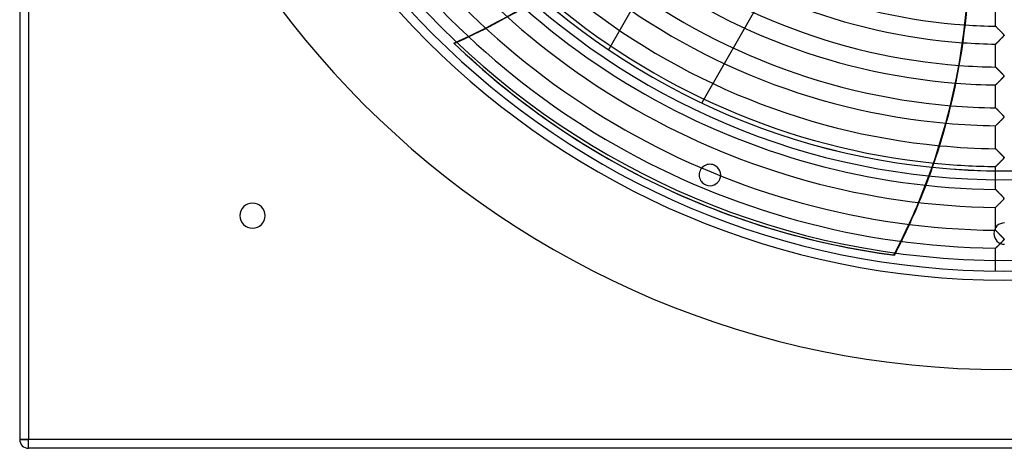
# Model space of a CAD drawing. Header units: millimetres. Extents: x -550 to 550, y -550 to 550.
# Tile 1 of 57: x -550 to 0, y -550 to -310. Entities that reach past the tile are written whole.
import ezdxf

# ---------------------------------------------------------------- set-up
doc = ezdxf.new("R2010")
doc.units = ezdxf.units.MM
doc.layers.add('HIDDEN', color=7, linetype='Continuous')
doc.layers.add('THICK', color=7, linetype='Continuous')

msp = doc.modelspace()

# ---------------------------------------------------------------- linework, layer by layer
at = {"layer": 'HIDDEN'}
for p, q in [((-545, 545), (-545, -545)), ((-4.99, -314.18), (-5, -314.17)), ((-4.97, -314.2), (-4.99, -314.18)), ((-4.94, -314.23), (-4.97, -314.2)), ((-4.9, -314.27), (-4.94, -314.23)), ((-4.84, -314.33), (-4.9, -314.27)), ((-4.78, -314.4), (-4.84, -314.33)), ((-4.7, -314.47), (-4.78, -314.4)), ((-4.62, -314.56), (-4.7, -314.47)), ((-4.52, -314.66), (-4.62, -314.56)), ((-4.42, -314.76), (-4.52, -314.66)), ((-4.3, -314.88), (-4.42, -314.76)), ((-4.18, -315), (-4.3, -314.88)), ((-4.06, -315.13), (-4.18, -315)), ((-3.93, -315.26), (-4.06, -315.13)), ((-3.79, -315.4), (-3.93, -315.26)), ((-3.65, -315.55), (-3.79, -315.4)), ((-3.5, -315.7), (-3.65, -315.55)), ((-3.34, -315.86), (-3.5, -315.7)), ((-3.18, -316.02), (-3.34, -315.86)), ((-3.01, -316.19), (-3.18, -316.02)), ((-2.83, -316.37), (-3.01, -316.19)), ((-2.66, -316.55), (-2.83, -316.37)), ((-2.47, -316.74), (-2.66, -316.55)), ((-2.28, -316.93), (-2.47, -316.74)), ((-2.09, -317.13), (-2.28, -316.93)), ((-1.9, -317.32), (-2.09, -317.13)), ((-1.71, -317.52), (-1.9, -317.32)), ((-1.53, -317.7), (-1.71, -317.52)), ((-1.36, -317.88), (-1.53, -317.7)), ((-1.2, -318.04), (-1.36, -317.88)), ((-1.05, -318.2), (-1.2, -318.04)), ((-0.91, -318.34), (-1.05, -318.2)), ((-0.79, -318.48), (-0.91, -318.34)), ((-0.68, -318.59), (-0.79, -318.48)), ((-0.59, -318.7), (-0.68, -318.59)), ((-0.51, -318.81), (-0.59, -318.7)), ((-0.43, -318.91), (-0.51, -318.81)), ((-0.37, -319), (-0.43, -318.91)), ((-307.29, -323.74), (-307.57, -323.6)), ((-5, -324.15), (-4.99, -324.14)), ((-4.99, -324.14), (-4.96, -324.11)), ((-4.96, -324.11), (-4.91, -324.06)), ((-4.91, -324.06), (-4.85, -324)), ((-4.85, -324), (-4.76, -323.92)), ((-4.76, -323.92), (-4.66, -323.82)), ((-4.66, -323.82), (-4.55, -323.7)), ((-4.55, -323.7), (-4.42, -323.58)), ((-4.42, -323.58), (-4.28, -323.44)), ((-4.28, -323.44), (-4.13, -323.29)), ((-4.13, -323.29), (-3.97, -323.13)), ((-3.97, -323.13), (-3.8, -322.96)), ((-3.8, -322.96), (-3.62, -322.79)), ((-3.62, -322.79), (-3.44, -322.61)), ((-3.44, -322.61), (-3.25, -322.42)), ((-3.25, -322.42), (-3.06, -322.23)), ((-3.06, -322.23), (-2.86, -322.03)), ((-2.86, -322.03), (-2.66, -321.83)), ((-2.66, -321.83), (-2.46, -321.63)), ((-2.46, -321.63), (-2.26, -321.43)), ((-2.26, -321.43), (-2.06, -321.23)), ((-2.06, -321.23), (-1.86, -321.03)), ((-1.86, -321.03), (-1.67, -320.83)), ((-1.67, -320.83), (-1.48, -320.64)), ((-1.48, -320.64), (-1.29, -320.45)), ((-1.29, -320.45), (-1.11, -320.26)), ((-1.11, -320.26), (-0.94, -320.09)), ((-0.94, -320.09), (-0.79, -319.92)), ((-0.79, -319.92), (-0.66, -319.78)), ((-0.66, -319.78), (-0.55, -319.64)), ((-0.55, -319.64), (-0.45, -319.53)), ((-0.45, -319.53), (-0.39, -319.42)), ((-0.39, -319.42), (-0.34, -319.33)), ((-0.34, -319.09), (-0.37, -319)), ((-0.32, -319.17), (-0.34, -319.09)), ((-0.34, -319.33), (-0.32, -319.24)), ((-0.32, -319.24), (-0.32, -319.17)), ((-221.19, -327.25), (-221.19, -327.25)), ((-4.99, -336.98), (-5, -336.97)), ((-4.98, -337), (-4.99, -336.98)), ((-4.94, -337.03), (-4.98, -337)), ((-4.9, -337.07), (-4.94, -337.03)), ((-4.85, -337.13), (-4.9, -337.07)), ((-4.78, -337.19), (-4.85, -337.13)), ((-4.71, -337.27), (-4.78, -337.19)), ((-4.63, -337.35), (-4.71, -337.27)), ((-4.53, -337.45), (-4.63, -337.35)), ((-4.43, -337.55), (-4.53, -337.45)), ((-4.32, -337.66), (-4.43, -337.55)), ((-4.2, -337.78), (-4.32, -337.66)), ((-4.08, -337.91), (-4.2, -337.78)), ((-3.95, -338.04), (-4.08, -337.91)), ((-3.81, -338.18), (-3.95, -338.04)), ((-3.67, -338.32), (-3.81, -338.18)), ((-3.52, -338.47), (-3.67, -338.32)), ((-3.37, -338.63), (-3.52, -338.47)), ((-3.21, -338.79), (-3.37, -338.63)), ((-3.04, -338.96), (-3.21, -338.79)), ((-2.87, -339.14), (-3.04, -338.96)), ((-2.69, -339.32), (-2.87, -339.14)), ((-2.51, -339.5), (-2.69, -339.32)), ((-2.32, -339.69), (-2.51, -339.5)), ((-2.13, -339.89), (-2.32, -339.69)), ((-1.93, -340.09), (-2.13, -339.89)), ((-1.75, -340.28), (-1.93, -340.09)), ((-1.56, -340.46), (-1.75, -340.28)), ((-1.39, -340.64), (-1.56, -340.46)), ((-1.23, -340.81), (-1.39, -340.64)), ((-1.08, -340.97), (-1.23, -340.81)), ((-4.54, -346.5), (-4.41, -346.37)), ((-4.41, -346.37), (-4.27, -346.23)), ((-4.27, -346.23), (-4.12, -346.08)), ((-4.12, -346.08), (-3.96, -345.92)), ((-3.96, -345.92), (-3.79, -345.75)), ((-3.79, -345.75), (-3.61, -345.57)), ((-3.61, -345.57), (-3.42, -345.39)), ((-3.42, -345.39), (-3.23, -345.2)), ((-3.23, -345.2), (-3.04, -345.01)), ((-3.04, -345.01), (-2.84, -344.81)), ((-2.84, -344.81), (-2.64, -344.61)), ((-2.64, -344.61), (-2.44, -344.41)), ((-2.44, -344.41), (-2.24, -344.21)), ((-2.24, -344.21), (-2.04, -344.01)), ((-2.04, -344.01), (-1.85, -343.81)), ((-1.85, -343.81), (-1.65, -343.62)), ((-1.65, -343.62), (-1.46, -343.42)), ((-1.46, -343.42), (-1.27, -343.23)), ((-1.27, -343.23), (-1.09, -343.04)), ((-1.09, -343.04), (-0.92, -342.86)), ((-0.94, -341.11), (-1.08, -340.97)), ((-0.81, -341.25), (-0.94, -341.11)), ((-0.92, -342.86), (-0.77, -342.7)), ((-0.71, -341.37), (-0.81, -341.25)), ((-0.77, -342.7), (-0.64, -342.56)), ((-0.61, -341.48), (-0.71, -341.37)), ((-0.64, -342.56), (-0.53, -342.42)), ((-0.52, -341.58), (-0.61, -341.48)), ((-0.53, -342.42), (-0.44, -342.31)), ((-0.45, -341.68), (-0.52, -341.58)), ((-0.38, -341.78), (-0.45, -341.68)), ((-0.44, -342.31), (-0.38, -342.2)), ((-0.34, -341.87), (-0.38, -341.78)), ((-0.38, -342.2), (-0.34, -342.11)), ((-0.32, -341.95), (-0.34, -341.87)), ((-0.34, -342.11), (-0.32, -342.03)), ((-0.32, -342.03), (-0.32, -341.95)), ((-5, -346.95), (-4.99, -346.94)), ((-4.99, -346.94), (-4.96, -346.91)), ((-4.96, -346.91), (-4.91, -346.86)), ((-4.91, -346.86), (-4.84, -346.8)), ((-4.84, -346.8), (-4.76, -346.71)), ((-4.76, -346.71), (-4.65, -346.61)), ((-4.65, -346.61), (-4.54, -346.5)), ((-169.08, -356.97), (-169.08, -356.97)), ((-4.99, -359.78), (-5, -359.78)), ((-4.97, -359.81), (-4.99, -359.78)), ((-4.93, -359.84), (-4.97, -359.81)), ((-4.89, -359.89), (-4.93, -359.84)), ((-4.82, -359.95), (-4.89, -359.89)), ((-4.75, -360.03), (-4.82, -359.95)), ((-4.66, -360.12), (-4.75, -360.03)), ((-4.57, -360.21), (-4.66, -360.12)), ((-4.46, -360.32), (-4.57, -360.21)), ((-4.35, -360.44), (-4.46, -360.32)), ((-4.23, -360.56), (-4.35, -360.44)), ((-4.1, -360.69), (-4.23, -360.56)), ((-3.97, -360.83), (-4.1, -360.69)), ((-3.82, -360.97), (-3.97, -360.83)), ((-3.68, -361.12), (-3.82, -360.97)), ((-3.52, -361.27), (-3.68, -361.12)), ((-3.36, -361.44), (-3.52, -361.27)), ((-3.2, -361.6), (-3.36, -361.44)), ((-3.03, -361.78), (-3.2, -361.6)), ((-2.85, -361.96), (-3.03, -361.78)), ((-2.67, -362.14), (-2.85, -361.96)), ((-2.48, -362.33), (-2.67, -362.14)), ((-2.29, -362.53), (-2.48, -362.33)), ((-2.09, -362.73), (-2.29, -362.53)), ((-1.9, -362.92), (-2.09, -362.73)), ((-3.66, -368.43), (-3.42, -368.19)), ((-3.42, -368.19), (-3.17, -367.94)), ((-3.17, -367.94), (-2.91, -367.68)), ((-2.91, -367.68), (-2.64, -367.42)), ((-2.64, -367.42), (-2.38, -367.15)), ((-2.38, -367.15), (-2.11, -366.88)), ((-2.11, -366.88), (-1.84, -366.61)), ((-1.71, -363.12), (-1.9, -362.92)), ((-1.84, -366.61), (-1.58, -366.34)), ((-1.53, -363.3), (-1.71, -363.12)), ((-1.58, -366.34), (-1.32, -366.08)), ((-1.36, -363.48), (-1.53, -363.3)), ((-1.2, -363.64), (-1.36, -363.48)), ((-1.32, -366.08), (-1.07, -365.82)), ((-1.05, -363.8), (-1.2, -363.64)), ((-1.07, -365.82), (-0.85, -365.59)), ((-0.92, -363.94), (-1.05, -363.8)), ((-0.79, -364.07), (-0.92, -363.94)), ((-0.85, -365.59), (-0.66, -365.37)), ((-0.69, -364.19), (-0.79, -364.07)), ((-0.6, -364.29), (-0.69, -364.19)), ((-0.66, -365.37), (-0.51, -365.2)), ((-0.51, -364.39), (-0.6, -364.29)), ((-0.44, -364.49), (-0.51, -364.39)), ((-0.51, -365.2), (-0.42, -365.07)), ((-0.38, -364.59), (-0.44, -364.49)), ((-0.42, -365.07), (-0.36, -364.97)), ((-0.34, -364.67), (-0.38, -364.59)), ((-0.36, -364.97), (-0.33, -364.89)), ((-0.32, -364.74), (-0.34, -364.67)), ((-0.33, -364.89), (-0.32, -364.82)), ((-0.32, -364.82), (-0.32, -364.74)), ((-5, -369.76), (-4.98, -369.74)), ((-4.98, -369.74), (-4.94, -369.7)), ((-4.94, -369.7), (-4.86, -369.62)), ((-4.86, -369.62), (-4.76, -369.52)), ((-4.76, -369.52), (-4.63, -369.39)), ((-4.63, -369.39), (-4.47, -369.23)), ((-4.47, -369.23), (-4.29, -369.06)), ((-4.29, -369.06), (-4.1, -368.86)), ((-4.1, -368.86), (-3.89, -368.65)), ((-3.89, -368.65), (-3.66, -368.43)), ((-4.99, -382.58), (-5, -382.58)), ((-4.97, -382.6), (-4.99, -382.58)), ((-4.94, -382.63), (-4.97, -382.6)), ((-4.9, -382.68), (-4.94, -382.63)), ((-4.85, -382.73), (-4.9, -382.68)), ((-4.78, -382.8), (-4.85, -382.73)), ((-4.71, -382.87), (-4.78, -382.8)), ((-4.62, -382.96), (-4.71, -382.87)), ((-4.53, -383.05), (-4.62, -382.96)), ((-4.43, -383.15), (-4.53, -383.05)), ((-4.32, -383.26), (-4.43, -383.15)), ((-4.21, -383.38), (-4.32, -383.26)), ((-4.09, -383.5), (-4.21, -383.38)), ((-3.96, -383.63), (-4.09, -383.5)), ((-3.83, -383.76), (-3.96, -383.63)), ((-3.7, -383.9), (-3.83, -383.76)), ((-3.55, -384.04), (-3.7, -383.9)), ((-3.41, -384.19), (-3.55, -384.04)), ((-3.25, -384.35), (-3.41, -384.19)), ((-3.1, -384.51), (-3.25, -384.35)), ((-2.93, -384.67), (-3.1, -384.51)), ((-2.76, -384.84), (-2.93, -384.67)), ((-2.59, -385.02), (-2.76, -384.84)), ((-3.03, -390.6), (-2.77, -390.35)), ((-2.77, -390.35), (-2.52, -390.09)), ((-2.42, -385.2), (-2.59, -385.02)), ((-2.52, -390.09), (-2.26, -389.83)), ((-2.23, -385.38), (-2.42, -385.2)), ((-2.26, -389.83), (-2, -389.57)), ((-2.05, -385.57), (-2.23, -385.38)), ((-1.87, -385.75), (-2.05, -385.57)), ((-2, -389.57), (-1.75, -389.31)), ((-1.7, -385.93), (-1.87, -385.75)), ((-1.75, -389.31), (-1.49, -389.06)), ((-1.53, -386.1), (-1.7, -385.93)), ((-1.37, -386.27), (-1.53, -386.1)), ((-1.49, -389.06), (-1.25, -388.8)), ((-1.22, -386.42), (-1.37, -386.27)), ((-1.25, -388.8), (-1.01, -388.56)), ((-1.08, -386.57), (-1.22, -386.42)), ((-0.95, -386.7), (-1.08, -386.57)), ((-1.01, -388.56), (-0.8, -388.34)), ((-0.83, -386.83), (-0.95, -386.7)), ((-0.73, -386.94), (-0.83, -386.83)), ((-0.8, -388.34), (-0.63, -388.14)), ((-0.64, -387.04), (-0.73, -386.94)), ((-0.56, -387.14), (-0.64, -387.04)), ((-0.63, -388.14), (-0.49, -387.98)), ((-0.48, -387.24), (-0.56, -387.14)), ((-0.49, -387.98), (-0.41, -387.86)), ((-0.42, -387.33), (-0.48, -387.24)), ((-0.37, -387.41), (-0.42, -387.33)), ((-0.41, -387.86), (-0.36, -387.77)), ((-0.34, -387.49), (-0.37, -387.41)), ((-0.36, -387.77), (-0.33, -387.7)), ((-0.32, -387.56), (-0.34, -387.49)), ((-0.33, -387.7), (-0.32, -387.62)), ((-0.32, -387.62), (-0.32, -387.56)), ((-162.26, -391.72), (-162.26, -391.72)), ((-5, -392.56), (-4.99, -392.54)), ((-5, -405.38), (-5, -394.96)), ((-4.99, -392.54), (-4.94, -392.5)), ((-4.94, -392.5), (-4.87, -392.43)), ((-4.87, -392.43), (-4.77, -392.33)), ((-4.77, -392.33), (-4.65, -392.21)), ((-4.65, -392.21), (-4.5, -392.07)), ((-4.5, -392.07), (-4.34, -391.9)), ((-4.34, -391.9), (-4.15, -391.72)), ((-4.15, -391.72), (-3.95, -391.52)), ((-3.95, -391.52), (-3.74, -391.31)), ((-3.74, -391.31), (-3.51, -391.08)), ((-3.51, -391.08), (-3.27, -390.84)), ((-3.27, -390.84), (-3.03, -390.6)), ((-194.18, -402.49), (-193.89, -402.62)), ((-166.85, -402.81), (-166.85, -402.81)), ((-5, -405.38), (-4.99, -405.38)), ((-4.99, -405.39), (-5, -405.38)), ((-4.99, -405.38), (-4.98, -405.4)), ((-4.97, -405.41), (-4.99, -405.39)), ((-4.98, -405.4), (-4.95, -405.43)), ((-4.94, -405.44), (-4.97, -405.41)), ((-4.95, -405.43), (-4.91, -405.47)), ((-4.89, -405.49), (-4.94, -405.44)), ((-4.91, -405.47), (-4.86, -405.52)), ((-4.84, -405.55), (-4.89, -405.49)), ((-4.86, -405.52), (-4.8, -405.58)), ((-4.77, -405.62), (-4.84, -405.55)), ((-4.8, -405.58), (-4.74, -405.65)), ((-4.69, -405.7), (-4.77, -405.62)), ((-4.74, -405.65), (-4.66, -405.73)), ((-4.6, -405.79), (-4.69, -405.7)), ((-4.66, -405.73), (-4.57, -405.82)), ((-4.5, -405.88), (-4.6, -405.79)), ((-4.57, -405.82), (-4.47, -405.91)), ((-4.4, -405.99), (-4.5, -405.88)), ((-4.47, -405.91), (-4.37, -406.02)), ((-4.29, -406.1), (-4.4, -405.99)), ((-4.37, -406.02), (-4.26, -406.13)), ((-4.17, -406.22), (-4.29, -406.1)), ((-4.26, -406.13), (-4.14, -406.25)), ((-4.04, -406.35), (-4.17, -406.22)), ((-4.14, -406.25), (-4.02, -406.38)), ((-3.91, -406.48), (-4.04, -406.35)), ((-4.02, -406.38), (-3.89, -406.51)), ((-3.78, -406.62), (-3.91, -406.48)), ((-3.89, -406.51), (-3.75, -406.65)), ((-3.64, -406.76), (-3.78, -406.62)), ((-3.75, -406.65), (-3.61, -406.79)), ((-3.49, -406.91), (-3.64, -406.76)), ((-3.61, -406.79), (-3.46, -406.94)), ((-3.34, -407.06), (-3.49, -406.91)), ((-3.46, -406.94), (-3.31, -407.09)), ((-3.18, -407.22), (-3.34, -407.06)), ((-3.31, -407.09), (-3.16, -407.25)), ((-3.02, -407.38), (-3.18, -407.22)), ((-3.16, -407.25), (-3, -407.41)), ((-2.85, -407.55), (-3.02, -407.38)), ((-3, -407.41), (-2.84, -407.57)), ((-2.68, -407.73), (-2.85, -407.55)), ((-2.84, -407.57), (-2.67, -407.74)), ((-2.51, -407.9), (-2.68, -407.73)), ((-2.67, -407.74), (-2.5, -407.91)), ((-2.33, -408.09), (-2.51, -407.9)), ((-2.5, -407.91), (-2.33, -408.08)), ((-2.33, -408.08), (-2.16, -408.26)), ((-2.15, -408.27), (-2.33, -408.09)), ((-1.94, -412.31), (-2.17, -412.55)), ((-2.16, -408.26), (-1.98, -408.44)), ((-1.96, -408.46), (-2.15, -408.27)), ((-2.03, -412.4), (-1.77, -412.14)), ((-1.98, -408.44), (-1.81, -408.62)), ((-1.79, -408.64), (-1.96, -408.46)), ((-1.7, -412.07), (-1.94, -412.31)), ((-1.81, -408.62), (-1.63, -408.8)), ((-1.62, -408.81), (-1.79, -408.64)), ((-1.77, -412.14), (-1.51, -411.88)), ((-1.46, -411.82), (-1.7, -412.07)), ((-1.63, -408.8), (-1.45, -408.98)), ((-1.46, -408.98), (-1.62, -408.81)), ((-1.51, -411.88), (-1.26, -411.61)), ((-1.3, -409.14), (-1.46, -408.98)), ((-1.23, -411.59), (-1.46, -411.82)), ((-1.45, -408.98), (-1.28, -409.16)), ((-1.16, -409.28), (-1.3, -409.14)), ((-1.28, -409.16), (-1.11, -409.33)), ((-1.26, -411.61), (-1.01, -411.36)), ((-1.02, -411.37), (-1.23, -411.59)), ((-1.02, -409.42), (-1.16, -409.28)), ((-1.11, -409.33), (-0.96, -409.49)), ((-0.9, -409.55), (-1.02, -409.42)), ((-0.83, -411.17), (-1.02, -411.37)), ((-1.01, -411.36), (-0.8, -411.13)), ((-0.96, -409.49), (-0.83, -409.64)), ((-0.79, -409.67), (-0.9, -409.55)), ((-0.83, -409.64), (-0.7, -409.77)), ((-0.67, -410.99), (-0.83, -411.17)), ((-0.8, -411.13), (-0.62, -410.93)), ((-0.7, -409.78), (-0.79, -409.67)), ((-0.7, -409.77), (-0.59, -409.9)), ((-0.61, -409.88), (-0.7, -409.78)), ((-0.54, -410.84), (-0.67, -410.99)), ((-0.62, -410.93), (-0.48, -410.77)), ((-0.53, -409.97), (-0.61, -409.88)), ((-0.59, -409.9), (-0.49, -410.03)), ((-0.44, -410.71), (-0.54, -410.84)), ((-0.46, -410.06), (-0.53, -409.97)), ((-0.49, -410.03), (-0.4, -410.15)), ((-0.48, -410.77), (-0.4, -410.65)), ((-0.4, -410.15), (-0.46, -410.06)), ((-0.36, -410.58), (-0.44, -410.71)), ((-0.4, -410.15), (-0.34, -410.27)), ((-0.36, -410.23), (-0.4, -410.15)), ((-0.4, -410.65), (-0.36, -410.57)), ((-0.33, -410.3), (-0.36, -410.23)), ((-0.32, -410.47), (-0.36, -410.58)), ((-0.36, -410.57), (-0.33, -410.5)), ((-0.34, -410.27), (-0.32, -410.37)), ((-0.32, -410.36), (-0.33, -410.3)), ((-0.33, -410.5), (-0.32, -410.43)), ((-0.32, -410.43), (-0.32, -410.36)), ((-0.32, -410.37), (-0.32, -410.47)), ((-4.99, -415.35), (-5, -415.36)), ((-5, -415.36), (-4.99, -415.35)), ((-5, -428.18), (-5, -415.36)), ((-4.99, -415.35), (-4.95, -415.31)), ((-4.96, -415.32), (-4.99, -415.35)), ((-4.9, -415.27), (-4.96, -415.32)), ((-4.95, -415.31), (-4.88, -415.24)), ((-4.83, -415.19), (-4.9, -415.27)), ((-4.88, -415.24), (-4.78, -415.15)), ((-4.74, -415.11), (-4.83, -415.19)), ((-4.78, -415.15), (-4.67, -415.03)), ((-4.64, -415), (-4.74, -415.11)), ((-4.67, -415.03), (-4.53, -414.89)), ((-4.52, -414.88), (-4.64, -415)), ((-4.53, -414.89), (-4.36, -414.73)), ((-4.39, -414.75), (-4.52, -414.88)), ((-4.24, -414.6), (-4.39, -414.75)), ((-4.36, -414.73), (-4.18, -414.55)), ((-4.08, -414.44), (-4.24, -414.6)), ((-4.18, -414.55), (-3.99, -414.36)), ((-3.9, -414.27), (-4.08, -414.44)), ((-3.99, -414.36), (-3.78, -414.15)), ((-3.72, -414.09), (-3.9, -414.27)), ((-3.78, -414.15), (-3.55, -413.92)), ((-3.52, -413.89), (-3.72, -414.09)), ((-3.55, -413.92), (-3.31, -413.69)), ((-3.31, -413.68), (-3.52, -413.89)), ((-3.31, -413.69), (-3.07, -413.44)), ((-3.09, -413.46), (-3.31, -413.68)), ((-2.87, -413.24), (-3.09, -413.46)), ((-3.07, -413.44), (-2.81, -413.19)), ((-2.64, -413.01), (-2.87, -413.24)), ((-2.81, -413.19), (-2.56, -412.93)), ((-2.41, -412.78), (-2.64, -413.01)), ((-2.56, -412.93), (-2.29, -412.67)), ((-2.17, -412.55), (-2.41, -412.78)), ((-2.29, -412.67), (-2.03, -412.4)), ((-427, -420), (-427, -420)), ((-413, -420), (-413, -420)), ((-5, -428.18), (-4.99, -428.19)), ((-4.99, -428.19), (-5, -428.18)), ((-4.99, -428.19), (-4.97, -428.21)), ((-4.97, -428.21), (-4.99, -428.19)), ((-4.97, -428.21), (-4.94, -428.24)), ((-4.93, -428.25), (-4.97, -428.21)), ((-4.94, -428.24), (-4.9, -428.29)), ((-4.89, -428.3), (-4.93, -428.25)), ((-4.9, -428.29), (-4.84, -428.34)), ((-4.82, -428.36), (-4.89, -428.3)), ((-4.84, -428.34), (-4.77, -428.42)), ((-4.75, -428.43), (-4.82, -428.36)), ((-4.77, -428.42), (-4.69, -428.5)), ((-4.67, -428.52), (-4.75, -428.43)), ((-4.69, -428.5), (-4.59, -428.59)), ((-4.57, -428.61), (-4.67, -428.52)), ((-4.59, -428.59), (-4.49, -428.7)), ((-4.47, -428.72), (-4.57, -428.61)), ((-4.49, -428.7), (-4.38, -428.81)), ((-4.36, -428.83), (-4.47, -428.72)), ((-4.38, -428.81), (-4.26, -428.93)), ((-4.24, -428.95), (-4.36, -428.83)), ((-56.36, -431.13), (-56.08, -431.27)), ((-4.26, -428.93), (-4.12, -429.07)), ((-4.12, -429.07), (-4.24, -428.95)), ((-4.12, -429.07), (-3.99, -429.21)), ((-3.99, -429.2), (-4.12, -429.07)), ((-3.86, -429.34), (-3.99, -429.2)), ((-3.99, -429.21), (-3.84, -429.36)), ((-3.72, -429.48), (-3.86, -429.34)), ((-3.84, -429.36), (-3.69, -429.51)), ((-3.57, -429.63), (-3.72, -429.48)), ((-3.69, -429.51), (-3.53, -429.67)), ((-3.42, -429.78), (-3.57, -429.63)), ((-3.53, -429.67), (-3.36, -429.84)), ((-3.26, -429.94), (-3.42, -429.78)), ((-3.36, -429.84), (-3.19, -430.01)), ((-3.1, -430.11), (-3.26, -429.94)), ((-3.19, -430.01), (-3.02, -430.19)), ((-2.93, -430.28), (-3.1, -430.11)), ((-3.02, -430.19), (-2.84, -430.37)), ((-2.76, -430.45), (-2.93, -430.28)), ((-2.84, -430.37), (-2.65, -430.56)), ((-2.58, -430.63), (-2.76, -430.45)), ((-2.65, -430.56), (-2.46, -430.75)), ((-2.4, -430.81), (-2.58, -430.63)), ((-2.46, -430.75), (-2.27, -430.94)), ((-2.22, -431), (-2.4, -430.81)), ((-2.27, -430.94), (-2.08, -431.14)), ((-2.03, -431.19), (-2.22, -431)), ((-2.08, -431.14), (-1.88, -431.34)), ((-1.85, -431.37), (-2.03, -431.19)), ((-1.88, -431.34), (-1.68, -431.54)), ((-1.68, -431.55), (-1.85, -431.37)), ((-1.68, -431.54), (-1.48, -431.75)), ((-1.51, -431.72), (-1.68, -431.55)), ((-1.35, -431.88), (-1.51, -431.72)), ((-1.48, -431.75), (-1.29, -431.95)), ((-1.39, -434.55), (-1.14, -434.3)), ((-1.18, -434.33), (-1.37, -434.53)), ((-1.2, -432.04), (-1.35, -431.88)), ((-1.29, -431.95), (-1.1, -432.14)), ((-1.07, -432.18), (-1.2, -432.04)), ((-1, -434.15), (-1.18, -434.33)), ((-1.14, -434.3), (-0.91, -434.06)), ((-1.1, -432.14), (-0.93, -432.32)), ((-0.94, -432.32), (-1.07, -432.18)), ((-0.84, -433.97), (-1, -434.15)), ((-0.82, -432.44), (-0.94, -432.32)), ((-0.93, -432.32), (-0.78, -432.49)), ((-0.91, -434.06), (-0.71, -433.84)), ((-0.69, -433.82), (-0.84, -433.97)), ((-0.72, -432.55), (-0.82, -432.44)), ((-0.78, -432.49), (-0.64, -432.64)), ((-0.63, -432.65), (-0.72, -432.55)), ((-0.71, -433.84), (-0.55, -433.65)), ((-0.57, -433.68), (-0.69, -433.82)), ((-0.64, -432.64), (-0.53, -432.78)), ((-0.55, -432.74), (-0.63, -432.65)), ((-0.48, -433.56), (-0.57, -433.68)), ((-0.48, -432.84), (-0.55, -432.74)), ((-0.55, -433.65), (-0.44, -433.51)), ((-0.53, -432.78), (-0.44, -432.89)), ((-0.42, -432.92), (-0.48, -432.84)), ((-0.4, -433.45), (-0.48, -433.56)), ((-0.44, -432.89), (-0.38, -432.99)), ((-0.44, -433.51), (-0.38, -433.41)), ((-0.37, -433), (-0.42, -432.92)), ((-0.35, -433.34), (-0.4, -433.45)), ((-0.38, -432.99), (-0.34, -433.08)), ((-0.38, -433.41), (-0.35, -433.34)), ((-0.34, -433.08), (-0.37, -433)), ((-0.32, -433.25), (-0.35, -433.34)), ((-0.35, -433.34), (-0.32, -433.27)), ((-0.34, -433.08), (-0.32, -433.17)), ((-0.32, -433.14), (-0.34, -433.08)), ((-0.32, -433.21), (-0.32, -433.14)), ((-0.32, -433.17), (-0.32, -433.25)), ((-0.32, -433.27), (-0.32, -433.21)), ((-4.99, -438.15), (-5, -438.16)), ((-5, -438.16), (-4.99, -438.15)), ((-5, -450.97), (-5, -438.16)), ((-4.99, -438.15), (-4.95, -438.11)), ((-4.96, -438.12), (-4.99, -438.15)), ((-4.91, -438.07), (-4.96, -438.12)), ((-4.95, -438.11), (-4.89, -438.05)), ((-4.84, -438), (-4.91, -438.07)), ((-4.89, -438.05), (-4.8, -437.96)), ((-4.75, -437.91), (-4.84, -438)), ((-4.8, -437.96), (-4.69, -437.86)), ((-4.65, -437.81), (-4.75, -437.91)), ((-4.69, -437.86), (-4.56, -437.72)), ((-4.53, -437.7), (-4.65, -437.81)), ((-4.56, -437.72), (-4.41, -437.57)), ((-4.41, -437.57), (-4.53, -437.7)), ((-4.41, -437.57), (-4.24, -437.41)), ((-4.27, -437.44), (-4.41, -437.57)), ((-4.12, -437.29), (-4.27, -437.44)), ((-4.24, -437.41), (-4.05, -437.22)), ((-3.97, -437.14), (-4.12, -437.29)), ((-4.05, -437.22), (-3.85, -437.02)), ((-3.8, -436.97), (-3.97, -437.14)), ((-3.85, -437.02), (-3.64, -436.81)), ((-3.62, -436.79), (-3.8, -436.97)), ((-3.64, -436.81), (-3.41, -436.58)), ((-3.44, -436.61), (-3.62, -436.79)), ((-3.24, -436.42), (-3.44, -436.61)), ((-3.41, -436.58), (-3.17, -436.34)), ((-3.04, -436.21), (-3.24, -436.42)), ((-3.17, -436.34), (-2.93, -436.1)), ((-2.83, -436), (-3.04, -436.21)), ((-2.93, -436.1), (-2.67, -435.85)), ((-2.62, -435.79), (-2.83, -436)), ((-2.67, -435.85), (-2.42, -435.59)), ((-2.4, -435.57), (-2.62, -435.79)), ((-2.42, -435.59), (-2.16, -435.33)), ((-2.19, -435.36), (-2.4, -435.57)), ((-1.97, -435.14), (-2.19, -435.36)), ((-2.16, -435.33), (-1.9, -435.07)), ((-1.77, -434.94), (-1.97, -435.14)), ((-1.9, -435.07), (-1.65, -434.81)), ((-1.56, -434.73), (-1.77, -434.94)), ((-1.65, -434.81), (-1.39, -434.55)), ((-1.37, -434.53), (-1.56, -434.73)), ((-61.52, -442.1), (-61.8, -441.96)), ((-545, -545), (-550, -545)), ((-550, -545), (-550, -545)), ((545, -545), (-545, -545)), ((-545, -550), (-545, -545)), ((-545, -550), (-545, -550))]:
    msp.add_line(p, q, dxfattribs=at)
for radius, start, end in [(506, 180, 0), (400, 180, 0), (395, 180, 0), (456, 180, 0), (451, 180, 0), (405.41, 211.3067, 269.2933), (415.39, 211.2897, 269.3103), (428.21, 211.269, 269.331), (438.19, 211.2538, 269.3462), (314.21, 231.5241, 265.9915), (324.19, 231.3111, 265.8886), (337.01, 230.9868, 265.6973), (346.99, 230.698, 265.5065), (359.81, 230.2843, 265.2123), (369.79, 229.9312, 264.948), (382.61, 229.4406, 264.5668), (392.59, 229.0314, 264.2397)]:
    msp.add_arc((0, 0), radius, start, end, dxfattribs=at)
for centre, major_axis, start_param, end_param in [((-450.25, 9.08), (158.28, 328.67), -2.280953, -1.73342), ((-450.53, 9.22), (158.28, 328.67), -2.280953, -2.130589), ((-0.28, 0.14), (-193.89, -402.62), -0.314159, 0), ((0, 0), (193.89, 402.62), 2.827433, 3.141593), ((-380.99, -274.8), (-158.28, -328.67), 1.570796, 1.684288), ((-380.71, -274.94), (158.28, 328.67), -1.570796, -1.457005), ((-0.28, 0.14), (-193.89, -402.62), 0, 0.314159), ((0, 0), (193.89, 402.62), -3.141593, -2.827433), ((-380.99, -274.8), (-158.28, -328.67), 1.537579, 1.570796), ((-380.71, -274.94), (158.28, 328.67), -1.604014, -1.570796)]:
    msp.add_ellipse(centre, major_axis=major_axis, ratio=0.987688, start_param=start_param, end_param=end_param, dxfattribs=at)
at = {"layer": 'THICK'}
for p, q in [((-550, 545), (-550, -545)), ((-545, 545), (-545, -545)), ((-115.2, -141.42), (-221.19, -327.25)), ((-63.08, -171.14), (-169.08, -356.97)), ((-5, -314.17), (-5, -301.35)), ((-5, -314.17), (-4.99, -314.18)), ((-4.99, -314.18), (-4.97, -314.2)), ((-4.97, -314.2), (-4.94, -314.23)), ((-4.94, -314.23), (-4.89, -314.28)), ((-4.89, -314.28), (-4.83, -314.34)), ((-4.83, -314.34), (-4.76, -314.41)), ((-4.76, -314.41), (-4.68, -314.5)), ((-4.68, -314.5), (-4.59, -314.59)), ((-4.59, -314.59), (-4.48, -314.69)), ((-4.48, -314.69), (-4.37, -314.81)), ((-4.37, -314.81), (-4.26, -314.93)), ((-4.26, -314.93), (-4.13, -315.05)), ((-4.13, -315.05), (-4, -315.19)), ((-4, -315.19), (-3.86, -315.33)), ((-3.86, -315.33), (-3.72, -315.48)), ((-3.72, -315.48), (-3.57, -315.63)), ((-3.57, -315.63), (-3.42, -315.78)), ((-3.42, -315.78), (-3.26, -315.94)), ((-3.26, -315.94), (-3.1, -316.1)), ((-3.1, -316.1), (-2.93, -316.27)), ((-2.93, -316.27), (-2.77, -316.44)), ((-2.77, -316.44), (-2.6, -316.61)), ((-2.6, -316.61), (-2.42, -316.79)), ((-2.42, -316.79), (-2.25, -316.96)), ((-2.25, -316.96), (-2.07, -317.14)), ((-2.07, -317.14), (-1.9, -317.32)), ((-1.9, -317.32), (-1.72, -317.51)), ((-1.72, -317.51), (-1.54, -317.69)), ((-1.54, -317.69), (-1.36, -317.87)), ((-1.36, -317.87), (-1.18, -318.06)), ((-1.18, -318.06), (-1.01, -318.24)), ((-1.01, -318.24), (-0.83, -318.43)), ((-0.83, -318.43), (-0.68, -318.6)), ((-0.68, -318.6), (-0.55, -318.75)), ((-0.55, -318.75), (-0.45, -318.88)), ((-0.45, -318.88), (-0.38, -318.99)), ((-4.99, -324.14), (-5, -324.15)), ((-5, -336.97), (-5, -324.15)), ((-4.96, -324.11), (-4.99, -324.14)), ((-4.9, -324.06), (-4.96, -324.11)), ((-4.83, -323.98), (-4.9, -324.06)), ((-4.74, -323.89), (-4.83, -323.98)), ((-4.63, -323.78), (-4.74, -323.89)), ((-4.5, -323.66), (-4.63, -323.78)), ((-4.36, -323.52), (-4.5, -323.66)), ((-4.21, -323.37), (-4.36, -323.52)), ((-4.04, -323.2), (-4.21, -323.37)), ((-3.86, -323.02), (-4.04, -323.2)), ((-3.66, -322.83), (-3.86, -323.02)), ((-3.45, -322.62), (-3.66, -322.83)), ((-3.23, -322.4), (-3.45, -322.62)), ((-3, -322.17), (-3.23, -322.4)), ((-2.76, -321.93), (-3, -322.17)), ((-2.51, -321.68), (-2.76, -321.93)), ((-2.28, -321.45), (-2.51, -321.68)), ((-2.04, -321.21), (-2.28, -321.45)), ((-1.82, -320.98), (-2.04, -321.21)), ((-1.6, -320.77), (-1.82, -320.98)), ((-1.4, -320.56), (-1.6, -320.77)), ((-1.21, -320.37), (-1.4, -320.56)), ((-1.04, -320.19), (-1.21, -320.37)), ((-0.89, -320.03), (-1.04, -320.19)), ((-0.76, -319.89), (-0.89, -320.03)), ((-0.64, -319.76), (-0.76, -319.89)), ((-0.53, -319.63), (-0.64, -319.76)), ((-0.45, -319.51), (-0.53, -319.63)), ((-0.38, -319.41), (-0.45, -319.51)), ((-0.38, -318.99), (-0.34, -319.08)), ((-0.34, -319.32), (-0.38, -319.41)), ((-0.34, -319.08), (-0.32, -319.16)), ((-0.32, -319.24), (-0.34, -319.32)), ((-0.32, -319.16), (-0.32, -319.24)), ((-5, -336.97), (-4.99, -336.98)), ((-4.99, -336.98), (-4.98, -337)), ((-4.98, -337), (-4.95, -337.03)), ((-4.95, -337.03), (-4.9, -337.07)), ((-4.9, -337.07), (-4.85, -337.12)), ((-4.85, -337.12), (-4.79, -337.19)), ((-4.79, -337.19), (-4.72, -337.26)), ((-4.72, -337.26), (-4.64, -337.34)), ((-4.64, -337.34), (-4.55, -337.43)), ((-4.55, -337.43), (-4.45, -337.53)), ((-4.45, -337.53), (-4.34, -337.64)), ((-4.34, -337.64), (-4.23, -337.75)), ((-4.23, -337.75), (-4.12, -337.87)), ((-4.12, -337.87), (-3.99, -338)), ((-3.99, -338), (-3.86, -338.13)), ((-3.86, -338.13), (-3.73, -338.26)), ((-3.73, -338.26), (-3.6, -338.4)), ((-3.6, -338.4), (-3.45, -338.54)), ((-3.45, -338.54), (-3.31, -338.69)), ((-3.31, -338.69), (-3.16, -338.84)), ((-3.16, -338.84), (-3.01, -338.99)), ((-3.01, -338.99), (-2.86, -339.15)), ((-2.86, -339.15), (-2.7, -339.3)), ((-2.7, -339.3), (-2.55, -339.46)), ((-2.55, -339.46), (-2.39, -339.62)), ((-2.39, -339.62), (-2.23, -339.79)), ((-2.23, -339.79), (-2.06, -339.95)), ((-2.06, -339.95), (-1.9, -340.12)), ((-1.9, -340.12), (-1.74, -340.29)), ((-1.74, -340.29), (-1.57, -340.46)), ((-1.57, -340.46), (-1.41, -340.63)), ((-1.41, -340.63), (-1.24, -340.8)), ((-1.24, -340.8), (-1.08, -340.97)), ((-4.4, -346.36), (-4.53, -346.49)), ((-4.26, -346.22), (-4.4, -346.36)), ((-4.1, -346.06), (-4.26, -346.22)), ((-3.93, -345.9), (-4.1, -346.06)), ((-3.75, -345.71), (-3.93, -345.9)), ((-3.55, -345.52), (-3.75, -345.71)), ((-3.35, -345.32), (-3.55, -345.52)), ((-3.13, -345.1), (-3.35, -345.32)), ((-2.9, -344.87), (-3.13, -345.1)), ((-2.66, -344.63), (-2.9, -344.87)), ((-2.42, -344.39), (-2.66, -344.63)), ((-2.19, -344.16), (-2.42, -344.39)), ((-1.96, -343.93), (-2.19, -344.16)), ((-1.74, -343.71), (-1.96, -343.93)), ((-1.54, -343.5), (-1.74, -343.71)), ((-1.34, -343.3), (-1.54, -343.5)), ((-1.17, -343.12), (-1.34, -343.3)), ((-1, -342.95), (-1.17, -343.12)), ((-1.08, -340.97), (-0.92, -341.14)), ((-0.86, -342.8), (-1, -342.95)), ((-0.92, -341.14), (-0.77, -341.3)), ((-0.73, -342.66), (-0.86, -342.8)), ((-0.77, -341.3), (-0.63, -341.45)), ((-0.61, -342.53), (-0.73, -342.66)), ((-0.63, -341.45), (-0.52, -341.59)), ((-0.51, -342.4), (-0.61, -342.53)), ((-0.52, -341.59), (-0.43, -341.71)), ((-0.43, -342.3), (-0.51, -342.4)), ((-0.43, -341.71), (-0.37, -341.8)), ((-0.37, -342.2), (-0.43, -342.3)), ((-0.37, -341.8), (-0.33, -341.89)), ((-0.34, -342.12), (-0.37, -342.2)), ((-0.32, -342.04), (-0.34, -342.12)), ((-0.33, -341.89), (-0.32, -341.97)), ((-0.32, -341.97), (-0.32, -342.04)), ((-4.99, -346.94), (-5, -346.95)), ((-5, -359.78), (-5, -346.95)), ((-4.96, -346.91), (-4.99, -346.94)), ((-4.91, -346.86), (-4.96, -346.91)), ((-4.84, -346.8), (-4.91, -346.86)), ((-4.75, -346.71), (-4.84, -346.8)), ((-4.65, -346.61), (-4.75, -346.71)), ((-4.53, -346.49), (-4.65, -346.61)), ((-5, -359.78), (-4.99, -359.78)), ((-4.99, -359.78), (-4.98, -359.8)), ((-4.98, -359.8), (-4.95, -359.82)), ((-4.95, -359.82), (-4.92, -359.86)), ((-4.92, -359.86), (-4.87, -359.9)), ((-4.87, -359.9), (-4.82, -359.96)), ((-4.82, -359.96), (-4.75, -360.03)), ((-4.75, -360.03), (-4.68, -360.1)), ((-4.68, -360.1), (-4.6, -360.18)), ((-4.6, -360.18), (-4.51, -360.27)), ((-4.51, -360.27), (-4.42, -360.37)), ((-4.42, -360.37), (-4.31, -360.47)), ((-4.31, -360.47), (-4.2, -360.58)), ((-4.2, -360.58), (-4.09, -360.7)), ((-4.09, -360.7), (-3.97, -360.82)), ((-3.97, -360.82), (-3.84, -360.95)), ((-3.84, -360.95), (-3.71, -361.08)), ((-3.71, -361.08), (-3.58, -361.22)), ((-3.58, -361.22), (-3.44, -361.36)), ((-3.44, -361.36), (-3.3, -361.5)), ((-3.3, -361.5), (-3.15, -361.65)), ((-3.15, -361.65), (-3, -361.8)), ((-3, -361.8), (-2.85, -361.95)), ((-2.85, -361.95), (-2.7, -362.11)), ((-2.7, -362.11), (-2.54, -362.27)), ((-2.54, -362.27), (-2.38, -362.43)), ((-2.38, -362.43), (-2.22, -362.59)), ((-2.22, -362.59), (-2.06, -362.76)), ((-2.06, -362.76), (-1.9, -362.93)), ((-3.54, -368.31), (-3.73, -368.5)), ((-3.35, -368.12), (-3.54, -368.31)), ((-3.14, -367.91), (-3.35, -368.12)), ((-2.92, -367.7), (-3.14, -367.91)), ((-2.7, -367.47), (-2.92, -367.7)), ((-2.47, -367.24), (-2.7, -367.47)), ((-2.23, -367), (-2.47, -367.24)), ((-2, -366.77), (-2.23, -367)), ((-1.78, -366.55), (-2, -366.77)), ((-1.9, -362.93), (-1.73, -363.09)), ((-1.57, -366.33), (-1.78, -366.55)), ((-1.73, -363.09), (-1.56, -363.26)), ((-1.37, -366.13), (-1.57, -366.33)), ((-1.56, -363.26), (-1.4, -363.44)), ((-1.4, -363.44), (-1.23, -363.61)), ((-1.19, -365.95), (-1.37, -366.13)), ((-1.23, -363.61), (-1.07, -363.78)), ((-1.03, -365.77), (-1.19, -365.95)), ((-1.07, -363.78), (-0.9, -363.96)), ((-0.88, -365.62), (-1.03, -365.77)), ((-0.9, -363.96), (-0.74, -364.13)), ((-0.74, -365.47), (-0.88, -365.62)), ((-0.74, -364.13), (-0.61, -364.28)), ((-0.62, -365.34), (-0.74, -365.47)), ((-0.52, -365.22), (-0.62, -365.34)), ((-0.61, -364.28), (-0.49, -364.42)), ((-0.44, -365.11), (-0.52, -365.22)), ((-0.49, -364.42), (-0.41, -364.55)), ((-0.38, -365.01), (-0.44, -365.11)), ((-0.41, -364.55), (-0.35, -364.65)), ((-0.34, -364.91), (-0.38, -365.01)), ((-0.35, -364.65), (-0.32, -364.74)), ((-0.32, -364.82), (-0.34, -364.91)), ((-0.32, -364.74), (-0.32, -364.82)), ((-4.99, -369.75), (-5, -369.76)), ((-5, -382.58), (-5, -369.76)), ((-4.96, -369.71), (-4.99, -369.75)), ((-4.9, -369.66), (-4.96, -369.71)), ((-4.83, -369.59), (-4.9, -369.66)), ((-4.74, -369.5), (-4.83, -369.59)), ((-4.63, -369.39), (-4.74, -369.5)), ((-4.51, -369.27), (-4.63, -369.39)), ((-4.38, -369.14), (-4.51, -369.27)), ((-4.23, -369), (-4.38, -369.14)), ((-4.08, -368.84), (-4.23, -369)), ((-3.91, -368.68), (-4.08, -368.84)), ((-3.73, -368.5), (-3.91, -368.68)), ((-5, -382.58), (-4.99, -382.58)), ((-4.99, -382.58), (-4.98, -382.6)), ((-4.98, -382.6), (-4.95, -382.62)), ((-4.95, -382.62), (-4.92, -382.66)), ((-4.92, -382.66), (-4.88, -382.7)), ((-4.88, -382.7), (-4.82, -382.76)), ((-4.82, -382.76), (-4.76, -382.82)), ((-4.76, -382.82), (-4.69, -382.89)), ((-4.69, -382.89), (-4.61, -382.98)), ((-4.61, -382.98), (-4.52, -383.06)), ((-4.52, -383.06), (-4.43, -383.16)), ((-4.43, -383.16), (-4.33, -383.26)), ((-4.33, -383.26), (-4.22, -383.37)), ((-4.22, -383.37), (-4.11, -383.48)), ((-4.11, -383.48), (-3.99, -383.6)), ((-3.99, -383.6), (-3.87, -383.73)), ((-3.87, -383.73), (-3.74, -383.85)), ((-3.74, -383.85), (-3.61, -383.99)), ((-3.61, -383.99), (-3.47, -384.12)), ((-3.47, -384.12), (-3.34, -384.27)), ((-3.34, -384.27), (-3.19, -384.41)), ((-3.19, -384.41), (-3.05, -384.56)), ((-3.05, -384.56), (-2.9, -384.71)), ((-2.9, -384.71), (-2.75, -384.86)), ((-2.75, -384.86), (-2.6, -385.02)), ((-2.78, -390.35), (-3.01, -390.58)), ((-2.54, -390.11), (-2.78, -390.35)), ((-2.6, -385.02), (-2.44, -385.17)), ((-2.29, -389.87), (-2.54, -390.11)), ((-2.44, -385.17), (-2.28, -385.33)), ((-2.05, -389.62), (-2.29, -389.87)), ((-2.28, -385.33), (-2.12, -385.49)), ((-2.12, -385.49), (-1.96, -385.66)), ((-1.82, -389.39), (-2.05, -389.62)), ((-1.96, -385.66), (-1.8, -385.82)), ((-1.6, -389.17), (-1.82, -389.39)), ((-1.8, -385.82), (-1.64, -385.99)), ((-1.64, -385.99), (-1.48, -386.16)), ((-1.4, -388.96), (-1.6, -389.17)), ((-1.48, -386.16), (-1.31, -386.32)), ((-1.21, -388.77), (-1.4, -388.96)), ((-1.31, -386.32), (-1.15, -386.49)), ((-1.05, -388.6), (-1.21, -388.77)), ((-1.15, -386.49), (-0.99, -386.66)), ((-0.9, -388.44), (-1.05, -388.6)), ((-0.99, -386.66), (-0.83, -386.83)), ((-0.77, -388.3), (-0.9, -388.44)), ((-0.83, -386.83), (-0.68, -387)), ((-0.65, -388.16), (-0.77, -388.3)), ((-0.68, -387), (-0.55, -387.14)), ((-0.54, -388.04), (-0.65, -388.16)), ((-0.55, -387.14), (-0.45, -387.28)), ((-0.46, -387.93), (-0.54, -388.04)), ((-0.39, -387.83), (-0.46, -387.93)), ((-0.45, -387.28), (-0.38, -387.39)), ((-0.35, -387.74), (-0.39, -387.83)), ((-0.38, -387.39), (-0.34, -387.48)), ((-0.32, -387.65), (-0.35, -387.74)), ((-0.34, -387.48), (-0.32, -387.57)), ((-0.32, -387.57), (-0.32, -387.65)), ((-4.99, -392.55), (-5, -392.56)), ((-5, -394.96), (-5, -392.56)), ((-4.95, -392.51), (-4.99, -392.55)), ((-4.9, -392.46), (-4.95, -392.51)), ((-4.82, -392.38), (-4.9, -392.46)), ((-4.72, -392.28), (-4.82, -392.38)), ((-4.61, -392.17), (-4.72, -392.28)), ((-4.48, -392.04), (-4.61, -392.17)), ((-4.33, -391.9), (-4.48, -392.04)), ((-4.18, -391.74), (-4.33, -391.9)), ((-4.01, -391.58), (-4.18, -391.74)), ((-3.83, -391.4), (-4.01, -391.58)), ((-3.64, -391.21), (-3.83, -391.4)), ((-3.44, -391.01), (-3.64, -391.21)), ((-3.23, -390.8), (-3.44, -391.01)), ((-3.01, -390.58), (-3.23, -390.8)), ((-550, -545), (-545, -545)), ((-545, -550), (-545, -545)), ((545, -545), (-545, -545)), ((545, -550), (-545, -550))]:
    msp.add_line(p, q, dxfattribs=at)
for centre, radius, start, end in [((0, 0), 394.99, 180, 0), ((0, 0), 445, 180, 0), ((0, 0), 314.21, 265.9915, 269.0882), ((0, 0), 324.19, 265.8886, 269.1163), ((0, 0), 337.01, 265.6973, 269.1499), ((0, 0), 346.99, 265.5065, 269.1744), ((0, 0), 359.81, 265.2123, 269.2038), ((0, 0), 369.79, 264.948, 269.2253), ((0, 0), 382.61, 264.5668, 269.2512), ((-164.55, -397.27), 6, 67.5, 247.5), ((-164.55, -397.27), 6, 247.5, 67.5), ((0, 0), 392.59, 264.2397, 269.2702), ((-420, -420), 7, 0, 180), ((-420, -420), 7, 180, 0), ((0, -430), 6, 90, 270), ((-545, -545), 5, 180, 270)]:
    msp.add_arc(centre, radius, start, end, dxfattribs=at)
for centre, major_axis, start_param, end_param in [((-380.99, -274.8), (-158.28, -328.67), 1.684288, 2.13685), ((-380.71, -274.94), (158.28, 328.67), -1.457005, -1.004743)]:
    msp.add_ellipse(centre, major_axis=major_axis, ratio=0.987688, start_param=start_param, end_param=end_param, dxfattribs=at)

doc.saveas('drawing.dxf')
